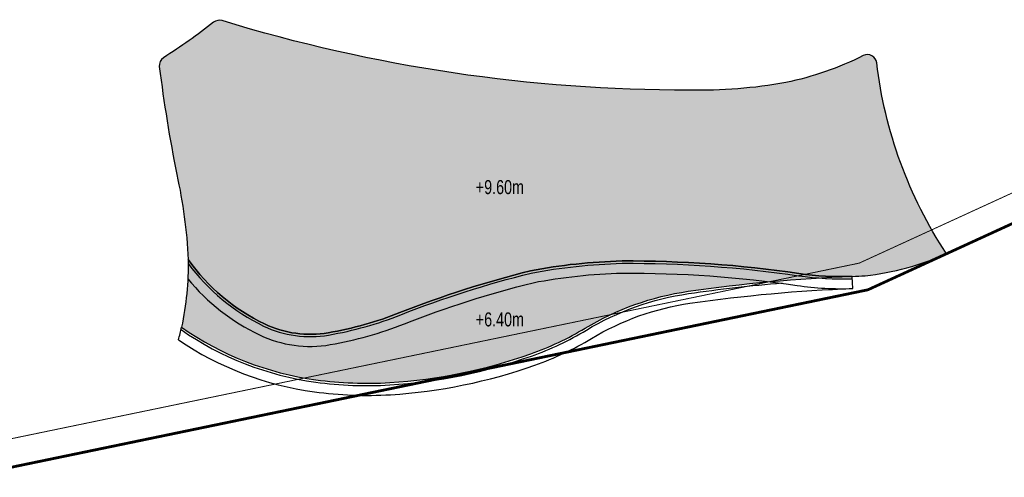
# Model space of a CAD drawing. Header units: millimetres. Extents: x -1402 to -179, y -280 to 6164.
# Tile 125 of 212: x -521 to -416, y 2738 to 2787. Entities that reach past the tile are written whole.
import ezdxf

# ---------------------------------------------------------------- set-up
doc = ezdxf.new("R2010")
doc.units = ezdxf.units.MM
doc.linetypes.add('AJN-Limite', pattern=[1.25, 0.5, -0.25, 0, -0.25, 0, -0.25])
doc.linetypes.add('DASH', pattern=[0.35, 0.25, -0.1])
doc.layers.get('0').update_dxf_attribs({"linetype": 'CONTINUOUS'})
doc.layers.add('AJN-2-SBT-V', color=51, linetype='CONTINUOUS')
doc.layers.add('AJN-8-251-H', color=251, linetype='CONTINUOUS')
doc.layers.add('AJN-6-Etang', color=7, linetype='CONTINUOUS', lineweight=15, true_color=0x46a499)
doc.layers.add('AJN-7-500-A', color=10, linetype='CONTINUOUS', lineweight=18)
doc.layers.add('GEO-1-LIM-V', color=10, linetype='AJN-Limite', lineweight=25)
doc.styles.get("Standard").update_dxf_attribs({"font": 'rs.shx', "bigfont": 'hztxt.shx'})

# ---------------------------------------------------------------- blocks, each defined once
blk = doc.blocks.new('A$C286A4316')
at = {"layer": 'AJN-6-Etang', "transparency": 33554687}
h = blk.add_hatch(color=256, dxfattribs=at)
h.dxf.hatch_style = 1
h.set_gradient(color1=(188, 236, 246), rotation=200, centered=1, tint=0.8, name='INVCURVED')
h.paths.add_polyline_path([(-27.6, 17.56, -0.074811), (-77.74, 25.03, 0.245645), (-78.65, 24.86, -0.025117), (-84.03, 21.05, 0.290237), (-84.48, 20.09, 0.017672), (-82.61, 8.52, -0.044173), (-81.39, -0.6, 0.127781), (-73.18, -7.53, 0.155868), (-66.35, -8.47, 0.051082), (-58.66, -6.31, -0.033208), (-44.65, -1.83, -0.041772), (-34.82, -0.77, -0.037838), (-15.84, -2.11, 0.04487), (-10.11, -2.43, 0.010777), (-8.73, -2.35, 0.076641), (0, 0, -0.116912), (-7.49, 20.5, 0.520201), (-8.93, 21.28, -0.065218), (-17.25, 18.38, -0.049207)])
h = blk.add_hatch(color=256, dxfattribs=at)
h.dxf.hatch_style = 1
h.set_gradient(color1=(98, 211, 234), color2=(237, 250, 252), rotation=220, centered=1, tint=0.8, name='INVCURVED')
h.paths.add_polyline_path([(-44.62, -10.74, 0.050496), (-38.78, -7.98, -0.099555), (-27.72, -4.02, -0.027551), (-10.11, -2.43, -0.04487), (-15.84, -2.11, 0.037838), (-34.82, -0.77, 0.041772), (-44.65, -1.83, 0.033208), (-58.66, -6.31, -0.051082), (-66.35, -8.47, -0.155868), (-73.18, -7.53, -0.127781), (-81.39, -0.6, -0.057308), (-82.1, -7.88, 0.11913), (-67.67, -13.52, 0.049447), (-59.75, -13.82, 0.069735)])
at = {"layer": 'AJN-2-SBT-V', "flags": 128}
for points in [[(-7.49, 20.5, 0.520201), (-8.93, 21.28, -0.065218), (-17.25, 18.38, -0.049207), (-27.6, 17.56, -0.074811), (-77.74, 25.03, 0.245645), (-78.65, 24.86, -0.025117), (-84.03, 21.05, 0.290237), (-84.48, 20.09, 0.017672), (-82.61, 8.52, -0.044173), (-81.39, -0.6, 0.127781), (-73.18, -7.53, 0.155868), (-66.35, -8.47, 0.051082), (-58.66, -6.31, -0.033208), (-44.65, -1.83, -0.041772), (-34.82, -0.77, -0.037838), (-15.84, -2.11, 0.04487), (-10.11, -2.43, 0.010777), (-8.73, -2.35, 0.076641), (0, 0, -0.116912)], [(-27.72, -4.02, -0.027551), (-10.11, -2.43, -0.04487), (-15.84, -2.11, 0.037838), (-34.82, -0.77, 0.041772), (-44.65, -1.83, 0.033208), (-58.66, -6.31, -0.051082), (-66.35, -8.47, -0.155868), (-73.18, -7.53, -0.127781), (-81.39, -0.6, -0.057308), (-82.1, -7.88, 0.11913), (-67.67, -13.52, 0.049447), (-59.75, -13.82, 0.069735), (-44.62, -10.74, 0.050496), (-38.78, -7.98, -0.099555)]]:
    blk.add_lwpolyline(points, format="xyb", close=True, dxfattribs=at)
at = {"layer": 'AJN-8-251-H', "linetype": 'Continuous'}
blk.add_line((-10.06, -3.73), (-10.11, -2.43), dxfattribs=at)
at = {"layer": 'AJN-8-251-H', "linetype": 'Continuous', "flags": 128}
for points in [[(-81.38, -1.03, 0.123579), (-73.29, -7.75, 0.155868), (-66.31, -8.72, 0.051082), (-58.56, -6.54, -0.033193), (-44.59, -2.08, -0.041735), (-34.82, -1.02, -0.037833), (-15.87, -2.35, 0.04487), (-10.1, -2.68, 0.000003), (-10.1, -2.68)], [(-81.42, -2.69, 0.10881), (-73.74, -8.7, 0.155868), (-66.13, -9.75, 0.051082), (-58.18, -7.52, -0.033131), (-44.37, -3.1, -0.041574), (-34.8, -2.07, -0.037813), (-16.03, -3.39, 0.04487), (-10.06, -3.73, 0.000016), (-10.06, -3.73)], [(-82.15, -8.14, 0.118335), (-67.7, -13.77, 0.049447), (-59.74, -14.07, 0.069735), (-44.54, -10.97, 0.050496), (-38.65, -8.19, -0.099555), (-27.68, -4.27, -0.015801), (-17.62, -3.12, -0.015801)], [(-82.42, -9.24, 0.115332), (-67.84, -14.81, 0.049447), (-59.67, -15.12, 0.069735), (-44.19, -11.96, 0.050496), (-38.1, -9.09, -0.099555), (-27.53, -5.31, -0.027551), (-10.06, -3.73)]]:
    blk.add_lwpolyline(points, format="xyb", dxfattribs=at)
at = {"layer": 'AJN-8-251-H', "linetype": 'Continuous'}
blk.add_arc((-113.41, -1.17), 32.02, 345.4064, 347.901, dxfattribs=at)
at = {"layer": 'AJN-7-500-A', "char_height": 1.5, "attachment_point": 8}
for s, insert in [('{\\fSwis721 LtCn BT|b0|i0|c0|p34;+9.60m}', (-47.93, 6.39)), ('{\\fSwis721 LtCn BT|b0|i0|c0|p34;+6.40m}', (-47.93, -7.81))]:
    blk.add_mtext_dynamic_manual_height_columns(s, width=11.105, gutter_width=35.69, heights=[0], dxfattribs=dict(at, insert=insert))

msp = doc.modelspace()

# ---------------------------------------------------------------- linework, layer by layer
at = {"layer": 'GEO-1-LIM-V', "linetype": 'DASH', "ltscale": 5, "const_width": 0.1}
msp.add_lwpolyline([(-527.44, 2740.62), (-431.17, 2760.56), (-391.63, 2778.7)], dxfattribs=at)
at = {"layer": 'GEO-1-LIM-V', "linetype": 'Continuous', "ltscale": 25, "const_width": 0.3}
msp.add_lwpolyline([(-526.65, 2737.72), (-430.23, 2757.7), (-388.7, 2776.75)], dxfattribs=at)

# ---------------------------------------------------------------- block references
msp.add_blockref('A$C286A4316', (-421.8, 2761.56))

doc.saveas('drawing.dxf')
